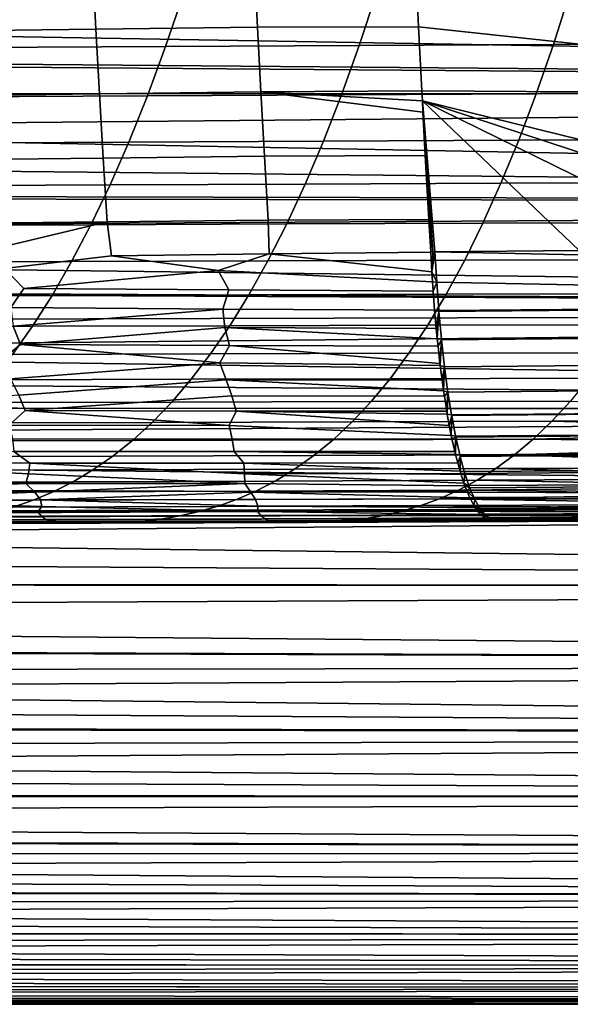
# Model space of a CAD drawing. Header units: metres. Extents: x -23 to 242, y -40 to 23.
# Tile 157 of 256: x 39.49 to 43.03, y -20 to -13.68. Entities that reach past the tile are written whole.
import ezdxf

# ---------------------------------------------------------------- set-up
doc = ezdxf.new("R2010")
doc.units = ezdxf.units.M
doc.layers.add('solid_10171013', color=7, linetype='CONTINUOUS')

msp = doc.modelspace()

# ---------------------------------------------------------------- linework, layer by layer
at = {"layer": 'solid_10171013'}
for points in [[(25.831392, -13.211082, 81.484428), (60.200001, -13.382612, 81.6371), (60.200001, -14.142136, 82.357864), (25.601278, -13.548038, 81.787735)], [(46.096855, -13.174456, 272.943085), (42.031418, -13.214166, 272.293335), (42.035305, -13.298248, 272.271301), (46.114429, -14.160629, 272.676147)], [(39.962273, -13.322267, 271.946838), (38.921833, -13.335135, 271.778473), (38.944286, -13.752203, 271.659119), (39.98391, -13.739367, 271.829926)], [(41.000179, -13.309939, 272.110718), (39.962273, -13.322267, 271.946838), (39.98391, -13.739367, 271.829926), (41.020996, -13.727036, 271.99588)], [(41.020996, -13.727036, 271.99588), (42.055672, -13.72382, 272.155792), (42.035305, -13.298248, 272.271301), (41.000179, -13.309939, 272.110718)], [(42.035305, -13.298248, 272.271301), (42.055672, -13.72382, 272.155792), (46.114429, -14.160629, 272.676147)], [(25.619873, -13.521772, 111.236404), (25.39691, -13.845643, 110.932541), (60.5, -14.142144, 110.642143), (60.5, -13.383145, 111.362396)], [(39.196003, -13.858179, 251.887817), (39.314484, -13.520509, 251.307587), (40.546047, -13.512707, 251.584702), (40.431244, -13.850738, 252.164932)], [(40.431244, -13.850738, 252.164932), (40.546047, -13.512707, 251.584702), (41.785664, -13.505506, 251.846848), (41.674229, -13.843938, 252.427002)], [(41.674229, -13.843938, 252.427002), (41.785664, -13.505506, 251.846848), (43.029388, -13.498507, 252.095108), (42.921139, -13.837392, 252.674957)], [(42.921139, -13.837392, 252.674957), (43.029388, -13.498507, 252.095108), (44.272861, -13.492624, 252.332642), (44.167698, -13.831993, 252.912094)], [(25.373482, -13.876737, 82.097359), (25.601278, -13.548038, 81.787735), (60.200001, -14.142136, 82.357864)], [(39.98391, -13.739367, 271.829926), (38.944286, -13.752203, 271.659119), (38.968071, -14.166874, 271.532928), (40.00679, -14.154255, 271.706451)], [(41.020996, -13.727036, 271.99588), (39.98391, -13.739367, 271.829926), (40.00679, -14.154255, 271.706451), (41.042969, -14.142091, 271.874725)], [(41.042969, -14.142091, 271.874725), (42.076504, -14.134796, 272.037659), (42.055672, -13.72382, 272.155792), (41.020996, -13.727036, 271.99588)], [(42.055672, -13.72382, 272.155792), (42.076504, -14.134796, 272.037659), (46.114429, -14.160629, 272.676147)], [(41.560619, -14.161365, 253.018585), (41.674229, -13.843938, 252.427002), (42.921139, -13.837392, 252.674957), (42.810753, -14.155291, 253.266342)], [(42.810753, -14.155291, 253.266342), (42.921139, -13.837392, 252.674957), (44.167698, -13.831993, 252.912094), (44.060432, -14.150383, 253.503159)], [(25.373482, -13.876737, 82.097359), (60.200001, -14.142136, 82.357864), (60.200001, -14.862897, 83.117386), (25.149719, -14.196124, 82.412064)], [(25.39691, -13.845643, 110.932541), (25.17556, -14.163199, 110.62104), (60.5, -14.142144, 110.642143)], [(39.075256, -14.174769, 252.479309), (39.196003, -13.858179, 251.887817), (40.431244, -13.850738, 252.164932), (40.31422, -14.167732, 252.756531)], [(40.31422, -14.167732, 252.756531), (40.431244, -13.850738, 252.164932), (41.674229, -13.843938, 252.427002), (41.560619, -14.161365, 253.018585)], [(24.953775, -14.476063, 110.300133), (24.73411, -14.781856, 109.972076), (60.5, -14.862393, 109.883148), (60.5, -14.142144, 110.642143)], [(25.17556, -14.163199, 110.62104), (24.953775, -14.476063, 110.300133), (60.5, -14.142144, 110.642143)], [(40.00679, -14.154255, 271.706451), (38.968071, -14.166874, 271.532928), (38.993282, -14.578875, 271.399475), (40.030983, -14.56671, 271.57605)], [(41.042969, -14.142091, 271.874725), (40.00679, -14.154255, 271.706451), (40.030983, -14.56671, 271.57605), (41.066151, -14.554928, 271.746948)], [(41.042969, -14.142091, 271.874725), (42.079895, -14.19961, 272.018402), (42.076504, -14.134796, 272.037659)], [(41.066151, -14.554928, 271.746948), (42.098827, -14.551116, 271.911041), (42.083775, -14.273028, 271.996399), (41.042969, -14.142091, 271.874725)], [(41.042969, -14.142091, 271.874725), (42.083775, -14.273028, 271.996399), (42.079895, -14.19961, 272.018402)], [(41.445065, -14.457985, 253.620422), (41.560619, -14.161365, 253.018585), (42.810753, -14.155291, 253.266342), (42.698448, -14.452394, 253.868088)], [(42.076504, -14.134796, 272.037659), (42.079895, -14.19961, 272.018402), (45.877182, -15.13409, 272.335876), (46.114429, -14.160629, 272.676147)], [(42.698448, -14.452394, 253.868088), (42.810753, -14.155291, 253.266342), (44.060432, -14.150383, 253.503159), (43.951279, -14.447968, 254.104675)], [(24.930357, -14.505833, 82.731163), (25.149719, -14.196124, 82.412064), (60.200001, -14.862897, 83.117386)], [(38.952492, -14.470491, 253.080887), (39.075256, -14.174769, 252.479309), (40.31422, -14.167732, 252.756531), (40.195217, -14.463895, 253.358307)], [(40.195217, -14.463895, 253.358307), (40.31422, -14.167732, 252.756531), (41.560619, -14.161365, 253.018585), (41.445065, -14.457985, 253.620422)], [(42.079895, -14.19961, 272.018402), (44.945404, -15.142085, 272.177429), (45.877182, -15.13409, 272.335876)], [(42.079895, -14.19961, 272.018402), (44.015995, -15.150683, 272.020905), (44.945404, -15.142085, 272.177429)], [(42.079895, -14.19961, 272.018402), (43.087868, -15.159954, 271.866211), (44.015995, -15.150683, 272.020905)], [(42.079895, -14.19961, 272.018402), (42.160824, -15.169926, 271.713348), (43.087868, -15.159954, 271.866211)], [(42.079895, -14.19961, 272.018402), (42.147598, -15.170101, 271.711151), (42.160824, -15.169926, 271.713348)], [(42.079895, -14.19961, 272.018402), (42.083775, -14.273028, 271.996399), (42.147598, -15.170101, 271.711151)], [(42.083775, -14.273028, 271.996399), (42.098827, -14.551116, 271.911041), (42.147598, -15.170101, 271.711151)], [(38.827904, -14.745744, 253.691574), (38.952492, -14.470491, 253.080887), (40.195217, -14.463895, 253.358307), (40.074421, -14.739609, 253.969254)], [(40.074421, -14.739609, 253.969254), (40.195217, -14.463895, 253.358307), (41.445065, -14.457985, 253.620422), (41.327747, -14.73416, 254.231522)], [(41.327747, -14.73416, 254.231522), (41.445065, -14.457985, 253.620422), (42.698448, -14.452394, 253.868088), (42.584412, -14.729047, 254.479156)], [(42.584412, -14.729047, 254.479156), (42.698448, -14.452394, 253.868088), (43.951279, -14.447968, 254.104675), (43.840424, -14.725077, 254.715591)], [(24.714354, -14.806415, 83.054924), (24.930357, -14.505833, 82.731163), (60.200001, -14.862897, 83.117386)], [(40.030983, -14.56671, 271.57605), (38.993282, -14.578875, 271.399475), (39.02002, -14.987927, 271.258484), (40.056576, -14.976509, 271.438446)], [(41.066151, -14.554928, 271.746948), (40.030983, -14.56671, 271.57605), (40.056576, -14.976509, 271.438446), (41.090607, -14.965376, 271.612366)], [(41.090607, -14.965376, 271.612366), (42.122082, -14.96111, 271.779144), (42.098827, -14.551116, 271.911041), (41.066151, -14.554928, 271.746948)], [(42.098827, -14.551116, 271.911041), (42.122082, -14.96111, 271.779144), (42.147598, -15.170101, 271.711151)], [(42.468811, -14.985674, 255.098648), (42.584412, -14.729047, 254.479156), (43.840424, -14.725077, 254.715591), (43.728027, -14.982116, 255.335007)], [(24.73411, -14.781856, 109.972076), (24.519489, -15.078104, 109.639664), (60.5, -14.862393, 109.883148)], [(38.701649, -15.001014, 254.31044), (38.827904, -14.745744, 253.691574), (40.074421, -14.739609, 253.969254), (39.952, -14.995338, 254.58847)], [(39.952, -14.995338, 254.58847), (40.074421, -14.739609, 253.969254), (41.327747, -14.73416, 254.231522), (41.208836, -14.990339, 254.850967)], [(41.208836, -14.990339, 254.850967), (41.327747, -14.73416, 254.231522), (42.584412, -14.729047, 254.479156), (42.468811, -14.985674, 255.098648)], [(24.714354, -14.806415, 83.054924), (60.200001, -14.862897, 83.117386), (60.200001, -15.542919, 83.913589), (24.502859, -15.097673, 83.382828)], [(24.519489, -15.078104, 109.639664), (24.310726, -15.364101, 109.304077), (60.5, -15.54315, 109.086075), (60.5, -14.862393, 109.883148)], [(39.098442, -15.206088, 271.190674), (40.056576, -14.976509, 271.438446), (39.02002, -14.987927, 271.258484)], [(39.396236, -15.275989, 271.214478), (40.084568, -15.193695, 271.364441), (40.056576, -14.976509, 271.438446), (39.098442, -15.206088, 271.190674)], [(40.084568, -15.193695, 271.364441), (41.096783, -15.181746, 271.536987), (41.090607, -14.965376, 271.612366), (40.056576, -14.976509, 271.438446)], [(41.096783, -15.181746, 271.536987), (42.134453, -15.170218, 271.709015), (42.122082, -14.96111, 271.779144), (41.090607, -14.965376, 271.612366)], [(42.122082, -14.96111, 271.779144), (42.134453, -15.170218, 271.709015), (42.147598, -15.170101, 271.711151)], [(38.573895, -15.23679, 254.936615), (38.701649, -15.001014, 254.31044), (39.952, -14.995338, 254.58847), (39.828117, -15.231553, 255.215042)], [(39.828117, -15.231553, 255.215042), (39.952, -14.995338, 254.58847), (41.208836, -14.990339, 254.850967), (41.088493, -15.22697, 255.477829)], [(41.088493, -15.22697, 255.477829), (41.208836, -14.990339, 254.850967), (42.468811, -14.985674, 255.098648), (42.351807, -15.222706, 255.725616)], [(42.351807, -15.222706, 255.725616), (42.468811, -14.985674, 255.098648), (43.728027, -14.982116, 255.335007), (43.614262, -15.219495, 255.961975)], [(24.297071, -15.379423, 83.714333), (24.502859, -15.097673, 83.382828), (60.200001, -15.542919, 83.913589)], [(42.141335, -15.296643, 271.661926), (42.134453, -15.170218, 271.709015), (41.096783, -15.181746, 271.536987)], [(42.141335, -15.296643, 271.661926), (42.147598, -15.170101, 271.711151), (42.134453, -15.170218, 271.709015)], [(42.141335, -15.296643, 271.661926), (42.160824, -15.169926, 271.713348), (42.147598, -15.170101, 271.711151)], [(42.141335, -15.296643, 271.661926), (42.17194, -15.363672, 271.637817), (42.160824, -15.169926, 271.713348)], [(48.763046, -15.305415, 272.765594), (43.087868, -15.159954, 271.866211), (42.160824, -15.169926, 271.713348)], [(48.777843, -15.493217, 272.680634), (48.763046, -15.305415, 272.765594), (42.160824, -15.169926, 271.713348), (42.17194, -15.363672, 271.637817)], [(38.444809, -15.453557, 255.569183), (38.573895, -15.23679, 254.936615), (39.828117, -15.231553, 255.215042), (39.702934, -15.44872, 255.848053)], [(39.521626, -15.403555, 271.179443), (40.769741, -15.288252, 271.441956), (40.084568, -15.193695, 271.364441), (39.396236, -15.275989, 271.214478)], [(39.702934, -15.44872, 255.848053), (39.828117, -15.231553, 255.215042), (41.088493, -15.22697, 255.477829), (40.966885, -15.444497, 256.111206)], [(40.769741, -15.288252, 271.441956), (41.096783, -15.181746, 271.536987), (40.084568, -15.193695, 271.364441)], [(42.145363, -15.361026, 271.634918), (42.141335, -15.296643, 271.661926), (41.096783, -15.181746, 271.536987), (40.769741, -15.288252, 271.441956)], [(40.966885, -15.444497, 256.111206), (41.088493, -15.22697, 255.477829), (42.351807, -15.222706, 255.725616), (42.233566, -15.440569, 256.359161)], [(42.233566, -15.440569, 256.359161), (42.351807, -15.222706, 255.725616), (43.614262, -15.219495, 255.961975), (43.499283, -15.437623, 256.595551)], [(39.396236, -15.275989, 271.214478), (38.2057, -15.39002, 270.952667), (39.437843, -15.526315, 271.102173), (39.521626, -15.403555, 271.179443)], [(40.769741, -15.288252, 271.441956), (39.521626, -15.403555, 271.179443), (40.836365, -15.413938, 271.397095)], [(42.145363, -15.361026, 271.634918), (40.769741, -15.288252, 271.441956), (40.836365, -15.413938, 271.397095), (42.149429, -15.420894, 271.607941)], [(42.145363, -15.361026, 271.634918), (42.17194, -15.363672, 271.637817), (42.141335, -15.296643, 271.661926)], [(24.297071, -15.379423, 83.714333), (60.200001, -15.542919, 83.913589), (60.200001, -16.18034, 84.744293), (24.096949, -15.651815, 84.049271)], [(24.310726, -15.364101, 109.304077), (24.106079, -15.641211, 108.96405), (60.5, -15.54315, 109.086075)], [(40.836365, -15.413938, 271.397095), (39.521626, -15.403555, 271.179443), (39.437843, -15.526315, 271.102173), (40.799091, -15.536081, 271.328461)], [(42.149429, -15.420894, 271.607941), (40.836365, -15.413938, 271.397095), (40.799091, -15.536081, 271.328461), (42.158707, -15.542549, 271.547211)], [(42.145363, -15.361026, 271.634918), (42.149429, -15.420894, 271.607941), (42.17194, -15.363672, 271.637817)], [(42.149429, -15.420894, 271.607941), (42.158707, -15.542549, 271.547211), (42.18552, -15.546604, 271.548584), (42.17194, -15.363672, 271.637817)], [(42.17194, -15.363672, 271.637817), (42.18552, -15.546604, 271.548584), (48.777843, -15.493217, 272.680634)], [(38.314552, -15.651805, 256.207245), (38.444809, -15.453557, 255.569183), (39.702934, -15.44872, 255.848053), (39.576622, -15.647306, 256.486603)], [(39.576622, -15.647306, 256.486603), (39.702934, -15.44872, 255.848053), (40.966885, -15.444497, 256.111206), (40.844177, -15.643372, 256.750122)], [(40.844177, -15.643372, 256.750122), (40.966885, -15.444497, 256.111206), (42.233566, -15.440569, 256.359161), (42.114258, -15.639693, 256.998322)], [(42.114258, -15.639693, 256.998322), (42.233566, -15.440569, 256.359161), (43.499283, -15.437623, 256.595551), (43.383266, -15.63691, 257.234833)], [(23.907, -15.908607, 108.620903), (23.715017, -16.165514, 108.276085), (60.5, -16.180403, 108.255615), (60.5, -15.54315, 109.086075)], [(24.106079, -15.641211, 108.96405), (23.907, -15.908607, 108.620903), (60.5, -15.54315, 109.086075)], [(40.799091, -15.536081, 271.328461), (39.437843, -15.526315, 271.102173), (39.453499, -15.646757, 271.035004)], [(40.799091, -15.536081, 271.328461), (39.453499, -15.646757, 271.035004), (39.499557, -15.763808, 270.966614), (40.812038, -15.655368, 271.261383)], [(42.158707, -15.542549, 271.547211), (40.799091, -15.536081, 271.328461), (40.812038, -15.655368, 271.261383), (42.169086, -15.660816, 271.480225)], [(42.158707, -15.542549, 271.547211), (42.186039, -15.552829, 271.545227), (42.18552, -15.546604, 271.548584)], [(42.158707, -15.542549, 271.547211), (42.169086, -15.660816, 271.480225), (42.186039, -15.552829, 271.545227)], [(42.18552, -15.546604, 271.548584), (42.186039, -15.552829, 271.545227), (48.777843, -15.493217, 272.680634)], [(48.777843, -15.493217, 272.680634), (42.186039, -15.552829, 271.545227), (42.202332, -15.72898, 271.440674), (48.795376, -15.674092, 272.580231)], [(42.175606, -15.727767, 271.438599), (42.186039, -15.552829, 271.545227), (42.169086, -15.660816, 271.480225)], [(42.175606, -15.727767, 271.438599), (42.202332, -15.72898, 271.440674), (42.186039, -15.552829, 271.545227)], [(23.90204, -15.914923, 84.38739), (24.096949, -15.651815, 84.049271), (60.200001, -16.18034, 84.744293)], [(39.453499, -15.646757, 271.035004), (38.157612, -15.753666, 270.73288), (39.363781, -15.875806, 270.860901), (39.499557, -15.763808, 270.966614)], [(38.183292, -15.832021, 256.849884), (38.314552, -15.651805, 256.207245), (39.576622, -15.647306, 256.486603), (39.449337, -15.82778, 257.129791)], [(39.449337, -15.82778, 257.129791), (39.576622, -15.647306, 256.486603), (40.844177, -15.643372, 256.750122), (40.720535, -15.82404, 257.393738)], [(40.812038, -15.655368, 271.261383), (39.499557, -15.763808, 270.966614), (40.84071, -15.771173, 271.190521)], [(40.720535, -15.82404, 257.393738), (40.844177, -15.643372, 256.750122), (42.114258, -15.639693, 256.998322), (41.994045, -15.820506, 257.642181)], [(42.175606, -15.727767, 271.438599), (40.812038, -15.655368, 271.261383), (40.84071, -15.771173, 271.190521), (42.180565, -15.775642, 271.407074)], [(42.175606, -15.727767, 271.438599), (42.169086, -15.660816, 271.480225), (40.812038, -15.655368, 271.261383)], [(41.994045, -15.820506, 257.642181), (42.114258, -15.639693, 256.998322), (43.383266, -15.63691, 257.234833), (43.266376, -15.817764, 257.878876)], [(42.202332, -15.72898, 271.440674), (42.202888, -15.73442, 271.437134), (48.795376, -15.674092, 272.580231)], [(48.795376, -15.674092, 272.580231), (42.202888, -15.73442, 271.437134), (42.222328, -15.907156, 271.314484), (48.815487, -15.846731, 272.465363)], [(42.175606, -15.727767, 271.438599), (42.180565, -15.775642, 271.407074), (42.202888, -15.73442, 271.437134), (42.202332, -15.72898, 271.440674)], [(42.180565, -15.775642, 271.407074), (42.193096, -15.886586, 271.328003), (42.202888, -15.73442, 271.437134)], [(42.194691, -15.89979, 271.317993), (42.202888, -15.73442, 271.437134), (42.193096, -15.886586, 271.328003)], [(42.194691, -15.89979, 271.317993), (42.222328, -15.907156, 271.314484), (42.202888, -15.73442, 271.437134)], [(39.499557, -15.763808, 270.966614), (39.363781, -15.875806, 270.860901), (39.43502, -15.984779, 270.784668), (40.779053, -15.882704, 271.098694)], [(40.84071, -15.771173, 271.190521), (39.499557, -15.763808, 270.966614), (40.779053, -15.882704, 271.098694)], [(40.84071, -15.771173, 271.190521), (40.779053, -15.882704, 271.098694), (42.194691, -15.89979, 271.317993), (42.193096, -15.886586, 271.328003)], [(42.180565, -15.775642, 271.407074), (40.84071, -15.771173, 271.190521), (42.193096, -15.886586, 271.328003)], [(39.321224, -15.99073, 257.776825), (39.449337, -15.82778, 257.129791), (40.720535, -15.82404, 257.393738), (40.596096, -15.98708, 258.041229)], [(40.596096, -15.98708, 258.041229), (40.720535, -15.82404, 257.393738), (41.994045, -15.820506, 257.642181), (41.87307, -15.983569, 258.289978)], [(41.87307, -15.983569, 258.289978), (41.994045, -15.820506, 257.642181), (43.266376, -15.817764, 257.878876), (43.148746, -15.980738, 258.526886)], [(48.815487, -15.846731, 272.465363), (42.222328, -15.907156, 271.314484), (42.244213, -16.069729, 271.178223), (48.83802, -16.009823, 272.336884)], [(23.712925, -16.168493, 84.728004), (23.90204, -15.914923, 84.38739), (60.200001, -16.18034, 84.744293)], [(40.779053, -15.882704, 271.098694), (39.43502, -15.984779, 270.784668), (39.48954, -16.088919, 270.699921), (40.821327, -15.990394, 271.018066)], [(42.194691, -15.89979, 271.317993), (40.779053, -15.882704, 271.098694), (40.821327, -15.990394, 271.018066), (42.206638, -15.993274, 271.243256)], [(42.194691, -15.89979, 271.317993), (42.206638, -15.993274, 271.243256), (42.222328, -15.907156, 271.314484)], [(42.216167, -16.061544, 271.184021), (42.222328, -15.907156, 271.314484), (42.206638, -15.993274, 271.243256)], [(42.216167, -16.061544, 271.184021), (42.244213, -16.069729, 271.178223), (42.222328, -15.907156, 271.314484)], [(39.192364, -16.137011, 258.427307), (39.321224, -15.99073, 257.776825), (40.596096, -15.98708, 258.041229), (40.470947, -16.133356, 258.692169)], [(40.821327, -15.990394, 271.018066), (39.48954, -16.088919, 270.699921), (39.529858, -16.187918, 270.607269), (40.855732, -16.093397, 270.930481)], [(40.470947, -16.133356, 258.692169), (40.596096, -15.98708, 258.041229), (41.87307, -15.983569, 258.289978), (41.751415, -16.129768, 258.941254)], [(42.216167, -16.061544, 271.184021), (40.821327, -15.990394, 271.018066), (40.855732, -16.093397, 270.930481), (42.221172, -16.095442, 271.153015)], [(42.216167, -16.061544, 271.184021), (42.206638, -15.993274, 271.243256), (40.821327, -15.990394, 271.018066)], [(41.751415, -16.129768, 258.941254), (41.87307, -15.983569, 258.289978), (43.148746, -15.980738, 258.526886), (43.030472, -16.126736, 259.178406)], [(48.83802, -16.009823, 272.336884), (42.244213, -16.069729, 271.178223), (42.267632, -16.216536, 271.033936), (48.862812, -16.162062, 272.195709)], [(39.48954, -16.088919, 270.699921), (38.176189, -16.182232, 270.367676), (39.427227, -16.281099, 270.484558), (39.529858, -16.187918, 270.607269)], [(40.855732, -16.093397, 270.930481), (39.529858, -16.187918, 270.607269), (40.883511, -16.191378, 270.836426)], [(42.221172, -16.095442, 271.153015), (40.855732, -16.093397, 270.930481), (40.883511, -16.191378, 270.836426), (42.236629, -16.192547, 271.057678)], [(42.216167, -16.061544, 271.184021), (42.221172, -16.095442, 271.153015), (42.244213, -16.069729, 271.178223)], [(42.221172, -16.095442, 271.153015), (42.236629, -16.192547, 271.057678), (42.244213, -16.069729, 271.178223)], [(42.239811, -16.211226, 271.038116), (42.244213, -16.069729, 271.178223), (42.236629, -16.192547, 271.057678)], [(42.239811, -16.211226, 271.038116), (42.267632, -16.216536, 271.033936), (42.244213, -16.069729, 271.178223)], [(23.530846, -16.411768, 107.930389), (23.353588, -16.647978, 107.583542), (60.5, -16.773222, 107.393066), (60.5, -16.180403, 108.255615)], [(23.712925, -16.168493, 84.728004), (60.200001, -16.18034, 84.744293), (60.200001, -16.773411, 85.607216), (23.530174, -16.412321, 85.070404)], [(23.715017, -16.165514, 108.276085), (23.530846, -16.411768, 107.930389), (60.5, -16.180403, 108.255615)], [(39.06284, -16.267509, 259.080811), (39.192364, -16.137011, 258.427307), (40.470947, -16.133356, 258.692169), (40.345165, -16.263779, 259.346161)], [(40.345165, -16.263779, 259.346161), (40.470947, -16.133356, 258.692169), (41.751415, -16.129768, 258.941254), (41.629154, -16.260036, 259.595581)], [(41.629154, -16.260036, 259.595581), (41.751415, -16.129768, 258.941254), (43.030472, -16.126736, 259.178406), (42.911617, -16.256718, 259.833008)], [(42.267632, -16.216536, 271.033936), (42.268375, -16.220821, 271.029358), (48.862812, -16.162062, 272.195709)], [(48.862812, -16.162062, 272.195709), (42.268375, -16.220821, 271.029358), (42.293236, -16.3522, 270.877563), (48.889709, -16.302137, 272.042755)], [(42.911617, -16.256718, 259.833008), (43.030472, -16.126736, 259.178406), (44.248833, -16.188173, 259.717743), (44.201374, -16.240202, 259.986908)], [(39.529858, -16.187918, 270.607269), (39.427227, -16.281099, 270.484558), (40.840267, -16.28392, 270.725372)], [(40.883511, -16.191378, 270.836426), (39.529858, -16.187918, 270.607269), (40.840267, -16.28392, 270.725372)], [(40.883511, -16.191378, 270.836426), (40.840267, -16.28392, 270.725372), (42.265442, -16.347626, 270.881348), (42.252995, -16.284389, 270.957306)], [(42.239811, -16.211226, 271.038116), (40.883511, -16.191378, 270.836426), (42.252995, -16.284389, 270.957306)], [(42.239811, -16.211226, 271.038116), (42.236629, -16.192547, 271.057678), (40.883511, -16.191378, 270.836426)], [(42.239811, -16.211226, 271.038116), (42.252995, -16.284389, 270.957306), (42.268375, -16.220821, 271.029358), (42.267632, -16.216536, 271.033936)], [(42.265442, -16.347626, 270.881348), (42.268375, -16.220821, 271.029358), (42.252995, -16.284389, 270.957306)], [(42.265442, -16.347626, 270.881348), (42.293236, -16.3522, 270.877563), (42.268375, -16.220821, 271.029358)], [(42.911617, -16.256718, 259.833008), (44.201374, -16.240202, 259.986908), (44.15292, -16.290586, 260.261719)], [(38.932728, -16.383116, 259.736938), (39.06284, -16.267509, 259.080811), (40.345165, -16.263779, 259.346161), (40.218826, -16.379259, 260.002808)], [(39.427227, -16.281099, 270.484558), (39.449238, -16.36895, 270.378448), (40.85976, -16.370863, 270.619812), (40.840267, -16.28392, 270.725372)], [(40.218826, -16.379259, 260.002808), (40.345165, -16.263779, 259.346161), (41.629154, -16.260036, 259.595581), (41.506367, -16.375309, 260.252594)], [(42.265442, -16.347626, 270.881348), (40.840267, -16.28392, 270.725372), (40.85976, -16.370863, 270.619812), (42.270226, -16.370529, 270.852234)], [(41.506367, -16.375309, 260.252594), (41.629154, -16.260036, 259.595581), (42.911617, -16.256718, 259.833008), (42.792259, -16.371647, 260.490295)], [(42.293236, -16.3522, 270.877563), (42.294674, -16.359154, 270.868835), (48.889709, -16.302137, 272.042755)], [(48.889709, -16.302137, 272.042755), (42.294674, -16.359154, 270.868835), (42.320362, -16.473, 270.713135), (48.918549, -16.42874, 271.878906)], [(42.792259, -16.371647, 260.490295), (42.911617, -16.256718, 259.833008), (44.15292, -16.290586, 260.261719), (44.103611, -16.339113, 260.541351)], [(40.85976, -16.370863, 270.619812), (39.449238, -16.36895, 270.378448), (39.456837, -16.450661, 270.265106), (40.872456, -16.451744, 270.508423)], [(42.270226, -16.370529, 270.852234), (40.85976, -16.370863, 270.619812), (40.872456, -16.451744, 270.508423), (42.28828, -16.450666, 270.742676)], [(41.383125, -16.476517, 260.911865), (41.506367, -16.375309, 260.252594), (42.792259, -16.371647, 260.490295), (42.672474, -16.472483, 261.149872)], [(42.265442, -16.347626, 270.881348), (42.270226, -16.370529, 270.852234), (42.294674, -16.359154, 270.868835), (42.293236, -16.3522, 270.877563)], [(42.270226, -16.370529, 270.852234), (42.28828, -16.450666, 270.742676), (42.294674, -16.359154, 270.868835)], [(42.292946, -16.469833, 270.714447), (42.294674, -16.359154, 270.868835), (42.28828, -16.450666, 270.742676)], [(42.292946, -16.469833, 270.714447), (42.320362, -16.473, 270.713135), (42.294674, -16.359154, 270.868835)], [(42.672474, -16.472483, 261.149872), (42.792259, -16.371647, 260.490295), (44.053349, -16.385832, 260.826416), (44.002026, -16.430773, 261.117462)], [(42.792259, -16.371647, 260.490295), (44.103611, -16.339113, 260.541351), (44.053349, -16.385832, 260.826416)], [(23.354012, -16.64641, 85.414108), (23.530174, -16.412321, 85.070404), (60.200001, -16.773411, 85.607216)], [(38.802101, -16.484716, 260.395325), (38.932728, -16.383116, 259.736938), (40.218826, -16.379259, 260.002808), (40.092007, -16.480703, 260.661682)], [(40.092007, -16.480703, 260.661682), (40.218826, -16.379259, 260.002808), (41.506367, -16.375309, 260.252594), (41.383125, -16.476517, 260.911865)], [(42.320362, -16.473, 270.713135), (42.322948, -16.483419, 270.69754), (48.918549, -16.42874, 271.878906)], [(48.918549, -16.42874, 271.878906), (42.322948, -16.483419, 270.69754), (42.348877, -16.57855, 270.541473), (48.949169, -16.540562, 271.705048)], [(42.672474, -16.472483, 261.149872), (44.002026, -16.430773, 261.117462), (43.949543, -16.473949, 261.415131)], [(39.456837, -16.450661, 270.265106), (38.188099, -16.524141, 269.916351), (39.560272, -16.526117, 270.164215)], [(38.671047, -16.5732, 261.055573), (38.802101, -16.484716, 260.395325), (40.092007, -16.480703, 260.661682), (39.964779, -16.569023, 261.322449)], [(39.456837, -16.450661, 270.265106), (39.560272, -16.526117, 270.164215), (40.933475, -16.526314, 270.400818), (40.872456, -16.451744, 270.508423)], [(39.964779, -16.569023, 261.322449), (40.092007, -16.480703, 260.661682), (41.383125, -16.476517, 260.911865), (41.259506, -16.564592, 261.572998)], [(42.292946, -16.469833, 270.714447), (42.28828, -16.450666, 270.742676), (40.872456, -16.451744, 270.508423)], [(42.292946, -16.469833, 270.714447), (40.872456, -16.451744, 270.508423), (40.933475, -16.526314, 270.400818), (42.307117, -16.524557, 270.628906)], [(41.259506, -16.564592, 261.572998), (41.383125, -16.476517, 260.911865), (42.672474, -16.472483, 261.149872), (42.552334, -16.560188, 261.81134)], [(42.292946, -16.469833, 270.714447), (42.307117, -16.524557, 270.628906), (42.322948, -16.483419, 270.69754), (42.320362, -16.473, 270.713135)], [(42.322311, -16.577816, 270.537476), (42.322948, -16.483419, 270.69754), (42.307117, -16.524557, 270.628906)], [(42.322311, -16.577816, 270.537476), (42.348877, -16.57855, 270.541473), (42.322948, -16.483419, 270.69754)], [(42.552334, -16.560188, 261.81134), (42.672474, -16.472483, 261.149872), (43.895794, -16.515368, 261.71994), (43.840725, -16.554977, 262.032257)], [(42.672474, -16.472483, 261.149872), (43.949543, -16.473949, 261.415131), (43.895794, -16.515368, 261.71994)], [(38.188099, -16.524141, 269.916351), (38.163521, -16.593765, 269.787231), (39.534214, -16.657297, 269.909821), (39.550083, -16.59498, 270.039337)], [(39.560272, -16.526117, 270.164215), (38.188099, -16.524141, 269.916351), (39.550083, -16.59498, 270.039337)], [(39.560272, -16.526117, 270.164215), (39.550083, -16.59498, 270.039337), (40.939999, -16.656164, 270.154724), (40.938004, -16.59449, 270.279755)], [(40.933475, -16.526314, 270.400818), (39.560272, -16.526117, 270.164215), (40.938004, -16.59449, 270.279755)], [(42.322311, -16.577816, 270.537476), (42.307117, -16.524557, 270.628906), (40.933475, -16.526314, 270.400818)], [(42.322311, -16.577816, 270.537476), (40.933475, -16.526314, 270.400818), (40.938004, -16.59449, 270.279755), (42.326664, -16.592117, 270.511322)], [(41.135582, -16.640469, 262.235626), (41.259506, -16.564592, 261.572998), (42.552334, -16.560188, 261.81134), (42.431911, -16.635717, 262.474304)], [(42.348877, -16.57855, 270.541473), (42.352985, -16.592125, 270.516846), (48.949169, -16.540562, 271.705048)], [(48.949169, -16.540562, 271.705048), (42.352985, -16.592125, 270.516846), (42.379044, -16.669563, 270.360931), (48.981384, -16.63649, 271.522217)], [(42.431911, -16.635717, 262.474304), (42.552334, -16.560188, 261.81134), (43.784527, -16.592577, 262.350952), (43.727188, -16.628124, 262.676147)], [(42.552334, -16.560188, 261.81134), (43.840725, -16.554977, 262.032257), (43.784527, -16.592577, 262.350952)], [(38.163521, -16.593765, 269.787231), (38.13015, -16.656788, 269.65274), (39.534214, -16.657297, 269.909821)], [(38.539635, -16.649452, 261.717255), (38.671047, -16.5732, 261.055573), (39.964779, -16.569023, 261.322449), (39.837227, -16.645126, 261.98465)], [(39.550083, -16.59498, 270.039337), (39.534214, -16.657297, 269.909821), (40.939999, -16.656164, 270.154724)], [(39.837227, -16.645126, 261.98465), (39.964779, -16.569023, 261.322449), (41.259506, -16.564592, 261.572998), (41.135582, -16.640469, 262.235626)], [(42.326664, -16.592117, 270.511322), (40.938004, -16.59449, 270.279755), (42.346851, -16.653189, 270.390381)], [(40.938004, -16.59449, 270.279755), (40.939999, -16.656164, 270.154724), (42.353352, -16.671131, 270.351532), (42.346851, -16.653189, 270.390381)], [(42.322311, -16.577816, 270.537476), (42.326664, -16.592117, 270.511322), (42.352985, -16.592125, 270.516846), (42.348877, -16.57855, 270.541473)], [(42.326664, -16.592117, 270.511322), (42.346851, -16.653189, 270.390381), (42.352985, -16.592125, 270.516846)], [(42.346851, -16.653189, 270.390381), (42.379044, -16.669563, 270.360931), (42.352985, -16.592125, 270.516846)], [(23.353588, -16.647978, 107.583542), (23.182371, -16.87458, 107.23539), (60.5, -16.773222, 107.393066)], [(23.354012, -16.64641, 85.414108), (60.200001, -16.773411, 85.607216), (60.200001, -17.320509, 86.5), (23.184015, -16.871088, 85.759125)], [(39.534214, -16.657297, 269.909821), (38.13015, -16.656788, 269.65274), (38.207687, -16.71315, 269.535919)], [(39.534214, -16.657297, 269.909821), (38.207687, -16.71315, 269.535919), (38.251167, -16.762583, 269.410004), (39.592567, -16.712906, 269.790405)], [(38.407917, -16.714323, 262.380127), (38.539635, -16.649452, 261.717255), (39.837227, -16.645126, 261.98465), (39.709396, -16.709875, 262.64801)], [(40.939999, -16.656164, 270.154724), (39.534214, -16.657297, 269.909821), (39.592567, -16.712906, 269.790405)], [(40.939999, -16.656164, 270.154724), (39.592567, -16.712906, 269.790405), (39.628349, -16.761703, 269.664276), (40.97942, -16.711151, 270.032959)], [(39.709396, -16.709875, 262.64801), (39.837227, -16.645126, 261.98465), (41.135582, -16.640469, 262.235626), (41.011414, -16.705029, 262.899384)], [(42.353352, -16.671131, 270.351532), (40.939999, -16.656164, 270.154724), (40.97942, -16.711151, 270.032959), (42.367626, -16.707733, 270.266357)], [(41.011414, -16.705029, 262.899384), (41.135582, -16.640469, 262.235626), (42.431911, -16.635717, 262.474304), (42.311264, -16.699976, 263.138428)], [(42.311264, -16.699976, 263.138428), (42.431911, -16.635717, 262.474304), (43.668648, -16.661602, 263.008148), (43.620907, -16.68688, 263.278931)], [(42.311264, -16.699976, 263.138428), (43.620907, -16.68688, 263.278931), (43.572323, -16.71081, 263.554443)], [(42.353352, -16.671131, 270.351532), (42.379044, -16.669563, 270.360931), (42.346851, -16.653189, 270.390381)], [(42.353352, -16.671131, 270.351532), (42.384686, -16.684486, 270.327271), (42.379044, -16.669563, 270.360931)], [(42.353352, -16.671131, 270.351532), (42.367626, -16.707733, 270.266357), (42.384686, -16.684486, 270.327271)], [(42.367626, -16.707733, 270.266357), (42.410992, -16.746191, 270.170715), (42.384686, -16.684486, 270.327271)], [(42.379044, -16.669563, 270.360931), (42.384686, -16.684486, 270.327271), (48.981384, -16.63649, 271.522217)], [(48.981384, -16.63649, 271.522217), (42.384686, -16.684486, 270.327271), (42.410992, -16.746191, 270.170715), (49.014946, -16.716196, 271.331879)], [(42.431911, -16.635717, 262.474304), (43.727188, -16.628124, 262.676147), (43.668648, -16.661602, 263.008148)], [(39.592567, -16.712906, 269.790405), (38.251167, -16.762583, 269.410004), (39.628349, -16.761703, 269.664276)], [(38.275932, -16.768633, 263.043915), (38.407917, -16.714323, 262.380127), (39.709396, -16.709875, 262.64801), (39.581333, -16.764109, 263.312317)], [(39.581333, -16.764109, 263.312317), (39.709396, -16.709875, 262.64801), (41.011414, -16.705029, 262.899384), (40.887039, -16.759123, 263.564056)], [(40.97942, -16.711151, 270.032959), (39.628349, -16.761703, 269.664276), (41.007797, -16.759405, 269.906647)], [(40.887039, -16.759123, 263.564056), (41.011414, -16.705029, 262.899384), (42.311264, -16.699976, 263.138428), (42.190437, -16.753826, 263.803436)], [(42.385822, -16.74913, 270.158051), (42.367626, -16.707733, 270.266357), (40.97942, -16.711151, 270.032959)], [(42.385822, -16.74913, 270.158051), (40.97942, -16.711151, 270.032959), (41.007797, -16.759405, 269.906647), (42.388885, -16.755545, 270.139832)], [(42.190437, -16.753826, 263.803436), (42.311264, -16.699976, 263.138428), (43.572323, -16.71081, 263.554443), (43.522869, -16.733376, 263.8349)], [(42.190437, -16.753826, 263.803436), (43.522869, -16.733376, 263.8349), (43.472515, -16.754566, 264.120483)], [(42.385822, -16.74913, 270.158051), (42.410992, -16.746191, 270.170715), (42.367626, -16.707733, 270.266357)], [(42.385822, -16.74913, 270.158051), (42.388885, -16.755545, 270.139832), (42.417774, -16.760109, 270.130463), (42.410992, -16.746191, 270.170715)], [(42.410992, -16.746191, 270.170715), (42.417774, -16.760109, 270.130463), (49.014946, -16.716196, 271.331879)], [(49.014946, -16.716196, 271.331879), (42.417774, -16.760109, 270.130463), (42.444798, -16.808077, 269.970398), (49.049568, -16.779551, 271.13559)], [(23.016321, -17.091972, 106.88578), (22.855167, -17.299959, 106.535507), (60.5, -17.320457, 106.500046), (60.5, -16.773222, 107.393066)], [(23.182371, -16.87458, 107.23539), (23.016321, -17.091972, 106.88578), (60.5, -16.773222, 107.393066)], [(38.143715, -16.813202, 263.708435), (38.275932, -16.768633, 263.043915), (39.581333, -16.764109, 263.312317), (39.453079, -16.808662, 263.977264)], [(38.204269, -16.840441, 269.125946), (39.610867, -16.838558, 269.389435), (38.253071, -16.805033, 269.273834)], [(39.628349, -16.761703, 269.664276), (38.251167, -16.762583, 269.410004), (39.636497, -16.803612, 269.530884)], [(38.251167, -16.762583, 269.410004), (38.253071, -16.805033, 269.273834), (39.610867, -16.838558, 269.389435), (39.636497, -16.803612, 269.530884)], [(39.324665, -16.844376, 264.6427), (39.453079, -16.808662, 263.977264), (40.762501, -16.8036, 264.229401), (40.637844, -16.839312, 264.895142)], [(39.453079, -16.808662, 263.977264), (39.581333, -16.764109, 263.312317), (40.887039, -16.759123, 263.564056), (40.762501, -16.8036, 264.229401)], [(39.610867, -16.838558, 269.389435), (41.02055, -16.835342, 269.640076), (39.636497, -16.803612, 269.530884)], [(41.007797, -16.759405, 269.906647), (39.628349, -16.761703, 269.664276), (41.022549, -16.800833, 269.775726)], [(39.628349, -16.761703, 269.664276), (39.636497, -16.803612, 269.530884), (41.02055, -16.835342, 269.640076), (41.022549, -16.800833, 269.775726)], [(40.637844, -16.839312, 264.895142), (40.762501, -16.8036, 264.229401), (42.069473, -16.798128, 264.469116), (41.948421, -16.833742, 265.135193)], [(40.762501, -16.8036, 264.229401), (40.887039, -16.759123, 263.564056), (42.190437, -16.753826, 263.803436), (42.069473, -16.798128, 264.469116)], [(42.388885, -16.755545, 270.139832), (41.007797, -16.759405, 269.906647), (41.022549, -16.800833, 269.775726), (42.410587, -16.796556, 270.011139)], [(41.02055, -16.835342, 269.640076), (42.432648, -16.830652, 269.880676), (42.419361, -16.811018, 269.959198), (41.022549, -16.800833, 269.775726)], [(42.419361, -16.811018, 269.959198), (42.410587, -16.796556, 270.011139), (41.022549, -16.800833, 269.775726)], [(41.948421, -16.833742, 265.135193), (42.069473, -16.798128, 264.469116), (43.316662, -16.809505, 265.004364), (43.263062, -16.824953, 265.30835)], [(42.069473, -16.798128, 264.469116), (42.190437, -16.753826, 263.803436), (43.42136, -16.774323, 264.410583), (43.369419, -16.792633, 264.70517)], [(42.069473, -16.798128, 264.469116), (43.369419, -16.792633, 264.70517), (43.316662, -16.809505, 265.004364)], [(42.190437, -16.753826, 263.803436), (43.472515, -16.754566, 264.120483), (43.42136, -16.774323, 264.410583)], [(42.388885, -16.755545, 270.139832), (42.410587, -16.796556, 270.011139), (42.417774, -16.760109, 270.130463)], [(42.410587, -16.796556, 270.011139), (42.444798, -16.808077, 269.970398), (42.417774, -16.760109, 270.130463)], [(42.419361, -16.811018, 269.959198), (42.444798, -16.808077, 269.970398), (42.410587, -16.796556, 270.011139)], [(42.419361, -16.811018, 269.959198), (42.45203, -16.818964, 269.927673), (42.444798, -16.808077, 269.970398)], [(42.432648, -16.830652, 269.880676), (42.45203, -16.818964, 269.927673), (42.419361, -16.811018, 269.959198)], [(42.444798, -16.808077, 269.970398), (42.45203, -16.818964, 269.927673), (49.049568, -16.779551, 271.13559)], [(49.049568, -16.779551, 271.13559), (42.45203, -16.818964, 269.927673), (42.479473, -16.853209, 269.765869), (49.08498, -16.826424, 270.934937)], [(23.019705, -17.086699, 86.105545), (23.184015, -16.871088, 85.759125), (60.200001, -17.320509, 86.5)], [(38.230602, -16.868578, 268.990997), (39.635525, -16.866282, 269.255676), (39.610867, -16.838558, 269.389435), (38.204269, -16.840441, 269.125946)], [(38.257282, -16.889374, 268.855072), (39.660488, -16.886742, 269.120972), (39.635525, -16.866282, 269.255676), (38.230602, -16.868578, 268.990997)], [(39.067539, -16.892618, 265.973877), (39.19614, -16.872082, 265.308319), (40.513111, -16.867107, 265.561066), (40.388344, -16.887835, 266.226898)], [(39.19614, -16.872082, 265.308319), (39.324665, -16.844376, 264.6427), (40.637844, -16.839312, 264.895142), (40.513111, -16.867107, 265.561066)], [(39.635525, -16.866282, 269.255676), (41.043884, -16.862705, 269.507385), (41.02055, -16.835342, 269.640076), (39.610867, -16.838558, 269.389435)], [(39.660488, -16.886742, 269.120972), (41.067478, -16.882874, 269.373749), (41.043884, -16.862705, 269.507385), (39.635525, -16.866282, 269.255676)], [(40.388344, -16.887835, 266.226898), (40.513111, -16.867107, 265.561066), (41.827324, -16.861528, 265.801392), (41.706226, -16.882347, 266.467499)], [(40.513111, -16.867107, 265.561066), (40.637844, -16.839312, 264.895142), (41.948421, -16.833742, 265.135193), (41.827324, -16.861528, 265.801392)], [(42.453587, -16.856215, 269.757233), (42.432648, -16.830652, 269.880676), (41.02055, -16.835342, 269.640076)], [(41.043884, -16.862705, 269.507385), (42.454994, -16.857702, 269.748962), (42.453587, -16.856215, 269.757233), (41.02055, -16.835342, 269.640076)], [(41.067478, -16.882874, 269.373749), (42.477596, -16.877645, 269.616058), (42.454994, -16.857702, 269.748962), (41.043884, -16.862705, 269.507385)], [(42.48811, -16.88442, 269.554413), (42.477596, -16.877645, 269.616058), (41.067478, -16.882874, 269.373749)], [(41.706226, -16.882347, 266.467499), (41.827324, -16.861528, 265.801392), (43.096912, -16.862873, 266.250641), (43.03965, -16.87277, 266.575378)], [(41.706226, -16.882347, 266.467499), (43.03965, -16.87277, 266.575378), (42.981464, -16.881327, 266.905365)], [(41.827324, -16.861528, 265.801392), (41.948421, -16.833742, 265.135193), (43.208591, -16.838985, 265.617279), (43.153217, -16.851618, 265.931305)], [(41.827324, -16.861528, 265.801392), (43.153217, -16.851618, 265.931305), (43.096912, -16.862873, 266.250641)], [(41.948421, -16.833742, 265.135193), (43.263062, -16.824953, 265.30835), (43.208591, -16.838985, 265.617279)], [(42.432648, -16.830652, 269.880676), (42.479473, -16.853209, 269.765869), (42.45203, -16.818964, 269.927673)], [(42.453587, -16.856215, 269.757233), (42.479473, -16.853209, 269.765869), (42.432648, -16.830652, 269.880676)], [(42.454994, -16.857702, 269.748962), (42.479473, -16.853209, 269.765869), (42.453587, -16.856215, 269.757233)], [(42.454994, -16.857702, 269.748962), (42.487053, -16.86075, 269.721283), (42.479473, -16.853209, 269.765869)], [(42.477596, -16.877645, 269.616058), (42.487053, -16.86075, 269.721283), (42.454994, -16.857702, 269.748962)], [(42.477596, -16.877645, 269.616058), (42.514664, -16.881449, 269.559296), (42.487053, -16.86075, 269.721283)], [(42.48811, -16.88442, 269.554413), (42.514664, -16.881449, 269.559296), (42.477596, -16.877645, 269.616058)], [(42.479473, -16.853209, 269.765869), (42.487053, -16.86075, 269.721283), (49.08498, -16.826424, 270.934937)], [(49.08498, -16.826424, 270.934937), (42.487053, -16.86075, 269.721283), (42.514664, -16.881449, 269.559296), (49.120934, -16.856686, 270.731445)], [(42.514664, -16.881449, 269.559296), (42.522659, -16.885496, 269.512512), (45.834564, -16.882608, 269.915009), (49.120934, -16.856686, 270.731445)], [(42.981464, -16.881327, 266.905365), (45.585075, -16.870977, 267.401367), (45.527557, -16.878033, 267.744659), (42.92239, -16.888481, 267.240387)], [(43.03965, -16.87277, 266.575378), (45.642624, -16.862354, 267.057953), (45.585075, -16.870977, 267.401367), (42.981464, -16.881327, 266.905365)], [(38.284233, -16.90271, 268.718597), (39.68568, -16.899822, 268.985718), (39.660488, -16.886742, 269.120972), (38.257282, -16.889374, 268.855072)], [(39.68568, -16.899822, 268.985718), (38.284233, -16.90271, 268.718597), (38.523804, -16.90801, 268.627014), (39.6465, -16.905506, 268.842224)], [(39.6465, -16.905506, 268.842224), (38.523804, -16.90801, 268.627014), (38.681541, -16.914494, 267.969269)], [(39.6465, -16.905506, 268.842224), (38.681541, -16.914494, 267.969269), (40.014069, -16.910912, 268.22287), (39.880363, -16.904896, 268.885803)], [(38.681541, -16.914494, 267.969269), (38.81023, -16.913979, 267.304352), (40.138821, -16.909914, 267.55777), (40.014069, -16.910912, 268.22287)], [(38.81023, -16.913979, 267.304352), (38.9389, -16.90661, 266.639252), (40.26358, -16.902136, 266.892487), (40.138821, -16.909914, 267.55777)], [(38.9389, -16.90661, 266.639252), (39.067539, -16.892618, 265.973877), (40.388344, -16.887835, 266.226898), (40.26358, -16.902136, 266.892487)], [(39.68568, -16.899822, 268.985718), (39.6465, -16.905506, 268.842224), (39.880363, -16.904896, 268.885803)], [(39.68568, -16.899822, 268.985718), (41.091267, -16.895735, 269.239563), (41.067478, -16.882874, 269.373749), (39.660488, -16.886742, 269.120972)], [(39.68568, -16.899822, 268.985718), (39.880363, -16.904896, 268.885803), (41.091267, -16.895735, 269.239563)], [(41.091267, -16.895735, 269.239563), (39.880363, -16.904896, 268.885803), (41.19342, -16.900841, 269.12323)], [(39.880363, -16.904896, 268.885803), (40.014069, -16.910912, 268.22287), (41.343132, -16.906336, 268.464111), (41.19342, -16.900841, 269.12323)], [(40.014069, -16.910912, 268.22287), (40.138821, -16.909914, 267.55777), (41.464134, -16.904949, 267.798828), (41.343132, -16.906336, 268.464111)], [(40.138821, -16.909914, 267.55777), (40.26358, -16.902136, 266.892487), (41.585163, -16.896858, 267.133301), (41.464134, -16.904949, 267.798828)], [(40.26358, -16.902136, 266.892487), (40.388344, -16.887835, 266.226898), (41.706226, -16.882347, 266.467499), (41.585163, -16.896858, 267.133301)], [(41.091267, -16.895735, 269.239563), (42.500324, -16.890308, 269.482849), (42.48811, -16.88442, 269.554413), (41.067478, -16.882874, 269.373749)], [(42.500324, -16.890308, 269.482849), (41.091267, -16.895735, 269.239563), (41.19342, -16.900841, 269.12323), (42.522606, -16.895575, 269.352631)], [(41.19342, -16.900841, 269.12323), (41.343132, -16.906336, 268.464111), (42.522606, -16.895575, 269.352631)], [(42.535931, -16.895515, 269.35495), (41.343132, -16.906336, 268.464111), (42.602921, -16.898735, 269.052185), (42.549145, -16.895456, 269.357178)], [(41.343132, -16.906336, 268.464111), (42.535931, -16.895515, 269.35495), (42.522606, -16.895575, 269.352631)], [(41.343132, -16.906336, 268.464111), (42.656071, -16.900509, 268.750763), (42.602921, -16.898735, 269.052185)], [(41.343132, -16.906336, 268.464111), (41.464134, -16.904949, 267.798828), (42.76049, -16.899862, 268.158569), (42.708595, -16.900858, 268.452881)], [(41.343132, -16.906336, 268.464111), (42.708595, -16.900858, 268.452881), (42.656071, -16.900509, 268.750763)], [(41.464134, -16.904949, 267.798828), (41.585163, -16.896858, 267.133301), (42.862423, -16.894127, 267.580475), (42.811768, -16.897594, 267.867767)], [(41.464134, -16.904949, 267.798828), (42.811768, -16.897594, 267.867767), (42.76049, -16.899862, 268.158569)], [(41.585163, -16.896858, 267.133301), (41.706226, -16.882347, 266.467499), (42.981464, -16.881327, 266.905365), (42.92239, -16.888481, 267.240387)], [(41.585163, -16.896858, 267.133301), (42.92239, -16.888481, 267.240387), (42.862423, -16.894127, 267.580475)], [(42.48811, -16.88442, 269.554413), (42.522659, -16.885496, 269.512512), (42.514664, -16.881449, 269.559296)], [(42.500324, -16.890308, 269.482849), (42.522659, -16.885496, 269.512512), (42.48811, -16.88442, 269.554413)], [(42.500324, -16.890308, 269.482849), (42.522606, -16.895575, 269.352631), (42.522659, -16.885496, 269.512512)], [(42.522659, -16.885496, 269.512512), (42.522606, -16.895575, 269.352631), (42.535931, -16.895515, 269.35495)], [(42.522659, -16.885496, 269.512512), (45.174206, -16.884924, 269.801666), (45.834564, -16.882608, 269.915009)], [(42.522659, -16.885496, 269.512512), (44.348923, -16.888002, 269.660858), (45.174206, -16.884924, 269.801666)], [(42.522659, -16.885496, 269.512512), (42.549145, -16.895456, 269.357178), (44.348923, -16.888002, 269.660858)], [(42.522659, -16.885496, 269.512512), (42.535931, -16.895515, 269.35495), (42.549145, -16.895456, 269.357178)], [(44.348923, -16.888002, 269.660858), (42.549145, -16.895456, 269.357178), (42.602921, -16.898735, 269.052185)], [(44.348923, -16.888002, 269.660858), (42.602921, -16.898735, 269.052185), (45.24017, -16.888195, 269.460449), (45.174206, -16.884924, 269.801666)], [(42.602921, -16.898735, 269.052185), (42.656071, -16.900509, 268.750763), (45.29763, -16.889662, 269.11731), (45.24017, -16.888195, 269.460449)], [(42.656071, -16.900509, 268.750763), (42.708595, -16.900858, 268.452881), (45.29763, -16.889662, 269.11731)], [(42.76049, -16.899862, 268.158569), (45.355099, -16.889334, 268.7742), (45.29763, -16.889662, 269.11731), (42.708595, -16.900858, 268.452881)], [(42.811768, -16.897594, 267.867767), (45.412571, -16.887257, 268.431061), (45.355099, -16.889334, 268.7742), (42.76049, -16.899862, 268.158569)], [(42.862423, -16.894127, 267.580475), (45.470055, -16.883474, 268.087891), (45.412571, -16.887257, 268.431061), (42.811768, -16.897594, 267.867767)], [(42.92239, -16.888481, 267.240387), (45.527557, -16.878033, 267.744659), (45.470055, -16.883474, 268.087891), (42.862423, -16.894127, 267.580475)], [(22.860596, -17.293505, 86.453369), (23.019705, -17.086699, 86.105545), (60.200001, -17.320509, 86.5)], [(22.699495, -17.49881, 106.184608), (22.549923, -17.689114, 105.832481), (60.5, -17.820084, 105.579849), (60.5, -17.320457, 106.500046)], [(22.855167, -17.299959, 106.535507), (22.699495, -17.49881, 106.184608), (60.5, -17.320457, 106.500046)], [(22.860596, -17.293505, 86.453369), (60.200001, -17.320509, 86.5), (60.200001, -17.820131, 87.420189), (22.706476, -17.491241, 86.801727)], [(22.557894, -17.680342, 87.150909), (22.706476, -17.491241, 86.801727), (60.200001, -17.820131, 87.420189)], [(22.549923, -17.689114, 105.832481), (22.407036, -17.871346, 105.478584), (60.5, -17.820084, 105.579849)], [(22.557894, -17.680342, 87.150909), (60.200001, -17.820131, 87.420189), (60.200001, -18.270908, 88.365265), (22.415487, -17.861412, 87.501671)], [(22.270811, -18.045296, 105.12365), (22.140909, -18.211102, 104.767754), (60.5, -18.271139, 104.634201), (60.5, -17.820084, 105.579849)], [(22.407036, -17.871346, 105.478584), (22.270811, -18.045296, 105.12365), (60.5, -17.820084, 105.579849)], [(22.279871, -18.034868, 87.854561), (22.415487, -17.861412, 87.501671), (60.200001, -18.270908, 88.365265)], [(22.151031, -18.200422, 88.208763), (22.279871, -18.034868, 87.854561), (60.200001, -18.270908, 88.365265)], [(22.151031, -18.200422, 88.208763), (60.200001, -18.270908, 88.365265), (60.200001, -18.671608, 89.332642), (22.028378, -18.358225, 88.564285)], [(22.140909, -18.211102, 104.767754), (22.017031, -18.369049, 104.410629), (60.5, -18.271139, 104.634201)], [(21.898985, -18.519341, 104.052086), (21.787067, -18.661865, 103.692688), (60.5, -18.671585, 103.667435), (60.5, -18.271139, 104.634201)], [(22.017031, -18.369049, 104.410629), (21.898985, -18.519341, 104.052086), (60.5, -18.271139, 104.634201)], [(21.911293, -18.508497, 88.921379), (22.028378, -18.358225, 88.564285), (60.200001, -18.671608, 89.332642)], [(21.799463, -18.651363, 89.280121), (21.911293, -18.508497, 88.921379), (60.200001, -18.671608, 89.332642)], [(21.68103, -18.796761, 103.332405), (21.580521, -18.924189, 102.971092), (60.5, -19.020929, 102.68087), (60.5, -18.671585, 103.667435)], [(21.787067, -18.661865, 103.692688), (21.68103, -18.796761, 103.332405), (60.5, -18.671585, 103.667435)], [(21.799463, -18.651363, 89.280121), (60.200001, -18.671608, 89.332642), (60.200001, -19.02113, 90.319656), (21.69335, -18.786728, 89.640053)], [(21.592611, -18.91468, 90.001167), (21.69335, -18.786728, 89.640053), (60.200001, -19.02113, 90.319656)], [(21.580521, -18.924189, 102.971092), (21.485296, -19.044283, 102.608627), (60.5, -19.020929, 102.68087)], [(21.592611, -18.91468, 90.001167), (60.200001, -19.02113, 90.319656), (60.200001, -19.318516, 91.323616), (21.496843, -19.03532, 90.363503)], [(21.395548, -19.157032, 102.24527), (21.31131, -19.262403, 101.881432), (60.5, -19.31867, 101.67572), (60.5, -19.020929, 102.68087)], [(21.485296, -19.044283, 102.608627), (21.395548, -19.157032, 102.24527), (60.5, -19.020929, 102.68087)], [(21.405548, -19.148722, 90.727089), (21.496843, -19.03532, 90.363503), (60.200001, -19.318516, 91.323616)], [(21.318888, -19.254869, 91.091675), (21.405548, -19.148722, 90.727089), (60.200001, -19.318516, 91.323616)], [(21.31131, -19.262403, 101.881432), (21.232595, -19.360384, 101.517525), (60.5, -19.31867, 101.67572)], [(21.318888, -19.254869, 91.091675), (60.200001, -19.318516, 91.323616), (60.200001, -19.562952, 92.341766), (21.237728, -19.353733, 91.456886)], [(21.159464, -19.451038, 101.153717), (21.091915, -19.534477, 100.790009), (60.5, -19.562971, 100.658195), (60.5, -19.31867, 101.67572)], [(21.232595, -19.360384, 101.517525), (21.159464, -19.451038, 101.153717), (60.5, -19.31867, 101.67572)], [(21.162949, -19.445299, 91.822357), (21.237728, -19.353733, 91.456886), (60.200001, -19.562952, 92.341766)], [(21.09502, -19.529675, 92.188179), (21.162949, -19.445299, 91.822357), (60.200001, -19.562952, 92.341766)], [(21.09502, -19.529675, 92.188179), (60.200001, -19.562952, 92.341766), (60.200001, -19.753767, 93.371307), (21.033405, -19.606903, 92.554199)], [(20.972988, -19.679771, 100.064636), (20.921345, -19.741718, 99.703835), (60.5, -19.753647, 99.629379), (60.5, -19.562971, 100.658195)], [(21.029806, -19.61071, 100.426834), (20.972988, -19.679771, 100.064636), (60.5, -19.562971, 100.658195)], [(21.091915, -19.534477, 100.790009), (21.029806, -19.61071, 100.426834), (60.5, -19.562971, 100.658195)], [(20.977467, -19.67692, 92.919655), (21.033405, -19.606903, 92.554199), (60.200001, -19.753767, 93.371307)], [(20.92658, -19.739708, 93.283806), (20.977467, -19.67692, 92.919655), (60.200001, -19.753767, 93.371307)], [(20.83408, -19.844912, 98.985855), (20.798813, -19.886459, 98.62809), (60.5, -19.890432, 98.590347), (60.5, -19.753647, 99.629379)], [(20.874981, -19.796709, 99.344345), (20.83408, -19.844912, 98.985855), (60.5, -19.753647, 99.629379)], [(20.921345, -19.741718, 99.703835), (20.874981, -19.796709, 99.344345), (60.5, -19.753647, 99.629379)], [(20.92658, -19.739708, 93.283806), (60.200001, -19.753767, 93.371307), (60.200001, -19.890438, 94.409431), (20.880831, -19.795378, 93.646408)], [(20.80526, -19.885998, 94.367607), (20.84041, -19.844097, 94.007645), (60.200001, -19.890438, 94.409431)], [(20.84041, -19.844097, 94.007645), (20.880831, -19.795378, 93.646408), (60.200001, -19.890438, 94.409431)], [(20.7451, -19.949783, 97.916374), (20.726572, -19.971798, 97.561722), (60.5, -19.972574, 97.547035), (60.5, -19.890432, 98.590347)], [(20.769176, -19.921379, 98.271622), (20.7451, -19.949783, 97.916374), (60.5, -19.890432, 98.590347)], [(20.798813, -19.886459, 98.62809), (20.769176, -19.921379, 98.271622), (60.5, -19.890432, 98.590347)], [(20.80526, -19.885998, 94.367607), (60.200001, -19.890438, 94.409431), (60.200001, -19.972591, 95.453278), (20.775316, -19.921196, 94.726311)], [(20.706263, -19.996874, 96.853622), (20.704464, -20, 96.500671), (60.200001, -20, 96.5), (60.5, -19.972574, 97.547035)], [(20.713596, -19.987495, 97.207153), (20.706263, -19.996874, 96.853622), (60.5, -19.972574, 97.547035)], [(20.726572, -19.971798, 97.561722), (20.713596, -19.987495, 97.207153), (60.5, -19.972574, 97.547035)], [(20.731052, -19.971792, 95.438164), (60.200001, -19.972591, 95.453278), (60.200001, -20, 96.5), (20.716867, -19.98749, 95.792732)], [(20.731052, -19.971792, 95.438164), (20.750559, -19.949739, 95.082993), (60.200001, -19.972591, 95.453278)], [(20.750559, -19.949739, 95.082993), (20.775316, -19.921196, 94.726311), (60.200001, -19.972591, 95.453278)], [(20.704464, -20, 96.500671), (20.70804, -19.996889, 96.14727), (60.200001, -20, 96.5)], [(20.70804, -19.996889, 96.14727), (20.716867, -19.98749, 95.792732), (60.200001, -20, 96.5)]]:
    msp.add_3dface(points, dxfattribs=at)

doc.saveas('drawing.dxf')
